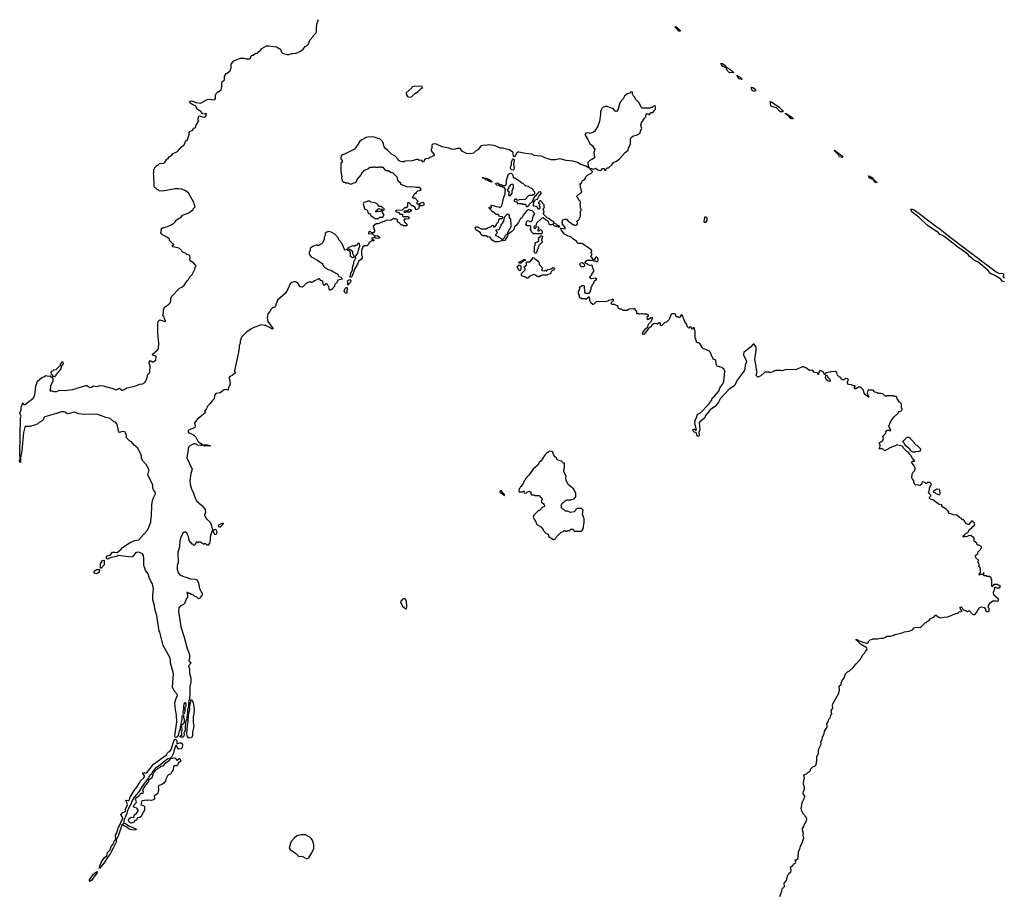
# Model space of a CAD drawing. Extents: x 2386897 to 2565480, y 579156 to 761880.
# Tile 26 of 191: x 2466734 to 2482541, y 608715 to 622790. Entities that reach past the tile are written whole.
import ezdxf

# ---------------------------------------------------------------- set-up
doc = ezdxf.new("R2010")
doc.units = 0

msp = doc.modelspace()

# ---------------------------------------------------------------- linework, layer by layer
at = {"layer": '0CON10XD'}
for points in [[(2469405, 619674), (2469440, 619685), (2469486, 619714), (2469520, 619745), (2469520, 619755), (2469550, 619785), (2469533, 619833), (2469532, 619855), (2469445, 620008), (2469385, 620050), (2469335, 620067), (2469283, 620073), (2469225, 620073), (2469025, 620038), (2468973, 620043), (2468955, 620060), (2468945, 620060), (2468915, 620090), (2468900, 620095), (2468892, 620125), (2468888, 620295), (2468880, 620315), (2468890, 620335), (2468890, 620385), (2468900, 620395), (2468903, 620417), (2468935, 620450), (2468945, 620450), (2468978, 620482), (2469043, 620487), (2469064, 620496), (2469095, 620553), (2469116, 620564), (2469135, 620588), (2469165, 620606), (2469198, 620642), (2469266, 620674), (2469337, 620753), (2469372, 620775), (2469392, 620815), (2469395, 620840), (2469428, 620865), (2469453, 620945), (2469455, 620978), (2469466, 620994), (2469513, 621017), (2469525, 621050), (2469547, 621053), (2469555, 621060), (2469568, 621095), (2469602, 621148), (2469610, 621165), (2469600, 621175), (2469600, 621205), (2469611, 621239), (2469625, 621248), (2469665, 621230), (2469695, 621227), (2469725, 621242), (2469732, 621275), (2469725, 621282), (2469704, 621276), (2469675, 621280), (2469645, 621317), (2469591, 621351), (2469555, 621407), (2469512, 621422), (2469465, 621458), (2469459, 621465), (2469465, 621484), (2469495, 621489), (2469565, 621462), (2469635, 621452), (2469678, 621472), (2469685, 621480), (2469698, 621482), (2469705, 621490), (2469718, 621492), (2469725, 621500), (2469738, 621502), (2469745, 621510), (2469795, 621512), (2469835, 621503), (2469865, 621510), (2469880, 621525), (2469880, 621585), (2469890, 621595), (2469890, 621605), (2469915, 621630), (2469925, 621630), (2469967, 621663), (2469978, 621715), (2469978, 621772), (2469985, 621790), (2470020, 621825), (2470020, 621885), (2470050, 621925), (2470065, 621930), (2470095, 621960), (2470105, 621960), (2470117, 621973), (2470120, 621995), (2470128, 622005), (2470130, 622075), (2470171, 622129), (2470275, 622172), (2470335, 622174), (2470365, 622162), (2470427, 622163), (2470440, 622175), (2470452, 622208), (2470465, 622220), (2470485, 622220), (2470513, 622247), (2470550, 622255), (2470571, 622279), (2470608, 622305), (2470622, 622328), (2470695, 622372), (2470729, 622369), (2470855, 622356), (2470923, 622315), (2470939, 622269), (2470952, 622255), (2471025, 622231), (2471055, 622231), (2471115, 622249), (2471175, 622254), (2471245, 622283), (2471285, 622318), (2471315, 622360), (2471348, 622375), (2471368, 622392), (2471398, 622465), (2471445, 622520), (2471450, 622535), (2471492, 622578), (2471502, 622605), (2471500, 622665), (2471511, 622739), (2471530, 622795)], [(2477335, 622604), (2477315, 622606), (2477299, 622629), (2477268, 622655), (2477255, 622678), (2477265, 622679), (2477291, 622665), (2477335, 622618), (2477335, 622604)], [(2478135, 621937), (2478125, 621941), (2478094, 621975), (2478078, 622018), (2478025, 622041), (2478003, 622065), (2477992, 622088), (2478015, 622085), (2478045, 622066), (2478078, 622028), (2478135, 621996), (2478175, 621965), (2478198, 621945), (2478195, 621938), (2478175, 621942), (2478135, 621937)], [(2478325, 621832), (2478305, 621833), (2478285, 621843), (2478245, 621898), (2478255, 621897), (2478299, 621865), (2478321, 621845), (2478325, 621832)], [(2472985, 621548), (2473025, 621553), (2473080, 621605), (2473130, 621635), (2473185, 621690), (2473195, 621690), (2473200, 621695), (2473198, 621718), (2473085, 621722), (2473035, 621710), (2473030, 621695), (2472940, 621615), (2472943, 621583), (2472960, 621555), (2472985, 621548)], [(2478513, 621643), (2478495, 621656), (2478483, 621685), (2478484, 621706), (2478505, 621703), (2478540, 621675), (2478552, 621655), (2478535, 621643), (2478513, 621643)], [(2476503, 620697), (2476508, 620735), (2476539, 620791), (2476542, 620875), (2476552, 620898), (2476575, 620920), (2476647, 620943), (2476695, 620970), (2476703, 621007), (2476720, 621045), (2476708, 621095), (2476718, 621135), (2476765, 621210), (2476787, 621233), (2476792, 621278), (2476825, 621280), (2476835, 621270), (2476845, 621270), (2476872, 621298), (2476898, 621302), (2476928, 621332), (2476930, 621345), (2476940, 621355), (2476940, 621395), (2476928, 621408), (2476902, 621398), (2476888, 621382), (2476865, 621380), (2476855, 621370), (2476745, 621368), (2476725, 621372), (2476712, 621385), (2476680, 621455), (2476622, 621515), (2476605, 621550), (2476582, 621575), (2476573, 621593), (2476570, 621625), (2476545, 621630), (2476527, 621613), (2476485, 621598), (2476445, 621562), (2476425, 621520), (2476390, 621485), (2476387, 621473), (2476370, 621455), (2476343, 621355), (2476321, 621319), (2476305, 621318), (2476290, 621325), (2476262, 621362), (2476244, 621364), (2476165, 621397), (2476134, 621396), (2476095, 621378), (2476082, 621365), (2476061, 621319), (2476060, 621275), (2476042, 621155), (2476015, 621080), (2475965, 620998), (2475945, 620983), (2475895, 620962), (2475865, 620972), (2475825, 620970), (2475810, 620955), (2475810, 620935), (2475856, 620866), (2475874, 620824), (2475890, 620800), (2475931, 620765), (2475967, 620705), (2475950, 620665), (2475960, 620575), (2475917, 620543), (2475885, 620528), (2475853, 620497), (2475858, 620438), (2475880, 620415), (2475875, 620410), (2475865, 620410), (2475825, 620437), (2475745, 620464), (2475690, 620495), (2475615, 620520), (2475505, 620528), (2475405, 620556), (2475335, 620541), (2475265, 620541), (2475205, 620564), (2475165, 620570), (2475125, 620594), (2475105, 620599), (2474995, 620610), (2474955, 620629), (2474855, 620641), (2474746, 620664), (2474725, 620662), (2474715, 620655), (2474685, 620594), (2474675, 620591), (2474660, 620605), (2474658, 620645), (2474648, 620668), (2474590, 620700), (2474486, 620726), (2474455, 620727), (2474349, 620769), (2474255, 620782), (2474219, 620771), (2474185, 620776), (2474148, 620765), (2474132, 620755), (2474089, 620701), (2474051, 620679), (2474020, 620645), (2473965, 620638), (2473905, 620640), (2473845, 620672), (2473805, 620722), (2473765, 620722), (2473703, 620707), (2473665, 620710), (2473625, 620727), (2473515, 620748), (2473425, 620792), (2473395, 620798), (2473365, 620790), (2473350, 620775), (2473352, 620728), (2473340, 620705), (2473342, 620685), (2473390, 620625), (2473388, 620612), (2473335, 620582), (2473313, 620577), (2473295, 620562), (2473253, 620557), (2473235, 620540), (2473218, 620502), (2473205, 620510), (2473187, 620537), (2473155, 620532), (2473125, 620547), (2473104, 620546), (2473035, 620522), (2472925, 620520), (2472905, 620510), (2472875, 620508), (2472838, 620518), (2472815, 620530), (2472810, 620545), (2472755, 620602), (2472705, 620632), (2472640, 620695), (2472605, 620720), (2472588, 620748), (2472565, 620830), (2472515, 620880), (2472485, 620882), (2472445, 620900), (2472395, 620908), (2472325, 620906), (2472295, 620899), (2472225, 620862), (2472190, 620830), (2472144, 620755), (2472107, 620713), (2471950, 620630), (2471915, 620620), (2471898, 620605), (2471890, 620575), (2471890, 620555), (2471910, 620525), (2471910, 620505), (2471890, 620485), (2471888, 620435), (2471890, 620355), (2471908, 620275), (2471900, 620235), (2471910, 620225), (2471910, 620205), (2471935, 620180), (2471955, 620180), (2471965, 620170), (2472005, 620170), (2472045, 620152), (2472120, 620175), (2472140, 620195), (2472150, 620225), (2472220, 620305), (2472220, 620315), (2472270, 620375), (2472338, 620402), (2472355, 620420), (2472405, 620420), (2472415, 620430), (2472435, 620430), (2472445, 620420), (2472495, 620420), (2472505, 620430), (2472535, 620430), (2472545, 620420), (2472565, 620420), (2472595, 620380), (2472605, 620380), (2472615, 620370), (2472655, 620370), (2472693, 620343), (2472725, 620330), (2472790, 620265), (2472800, 620215), (2472825, 620180), (2472835, 620180), (2472850, 620165), (2472850, 620155), (2472863, 620143), (2472958, 620108), (2473015, 620112), (2473075, 620108), (2473095, 620100), (2473145, 620100), (2473170, 620085), (2473170, 620065), (2473178, 620052), (2473165, 620050), (2473155, 620040), (2473122, 620038), (2473102, 620018), (2473098, 620002), (2473082, 619998), (2473062, 619978), (2473058, 619962), (2473040, 619945), (2473040, 619935), (2473045, 619930), (2473078, 619928), (2473128, 619878), (2473128, 619872), (2473110, 619855), (2473112, 619832), (2473135, 619830), (2473145, 619840), (2473165, 619840), (2473175, 619850), (2473205, 619858), (2473222, 619842), (2473220, 619815), (2473195, 619800), (2473175, 619800), (2473165, 619810), (2473155, 619810), (2473140, 619795), (2473140, 619765), (2473125, 619750), (2473095, 619740), (2473090, 619765), (2473079, 619779), (2473045, 619800), (2473032, 619802), (2472985, 619850), (2472965, 619850), (2472960, 619845), (2472960, 619795), (2472938, 619772), (2472912, 619768), (2472875, 619730), (2472785, 619728), (2472770, 619715), (2472783, 619703), (2472820, 619695), (2472835, 619670), (2472878, 619668), (2472878, 619645), (2472883, 619633), (2472895, 619628), (2472978, 619628), (2472980, 619615), (2472990, 619605), (2472978, 619592), (2472935, 619590), (2472925, 619600), (2472900, 619575), (2472910, 619545), (2472950, 619505), (2472948, 619482), (2472895, 619480), (2472885, 619490), (2472862, 619492), (2472818, 619538), (2472802, 619542), (2472798, 619578), (2472787, 619587), (2472755, 619590), (2472745, 619600), (2472732, 619598), (2472710, 619575), (2472692, 619568), (2472625, 619572), (2472585, 619550), (2472560, 619545), (2472487, 619513), (2472455, 619512), (2472410, 619475), (2472410, 619465), (2472420, 619455), (2472420, 619425), (2472430, 619415), (2472430, 619395), (2472415, 619370), (2472395, 619370), (2472355, 619392), (2472332, 619375), (2472335, 619351), (2472395, 619360), (2472432, 619322), (2472445, 619318), (2472475, 619324), (2472520, 619295), (2472507, 619283), (2472485, 619278), (2472445, 619280), (2472425, 619300), (2472415, 619290), (2472402, 619288), (2472390, 619275), (2472390, 619265), (2472418, 619258), (2472418, 619242), (2472382, 619238), (2472368, 619222), (2472355, 619220), (2472342, 619208), (2472338, 619192), (2472308, 619162), (2472265, 619157), (2472245, 619142), (2472224, 619084), (2472220, 619015), (2472230, 618995), (2472230, 618955), (2472174, 618906), (2472160, 618865), (2472108, 618785), (2472095, 618730), (2472060, 618655), (2472045, 618650), (2472038, 618665), (2472048, 618715), (2472077, 618773), (2472077, 618813), (2472097, 618875), (2472098, 618905), (2472133, 618965), (2472128, 618995), (2472158, 619032), (2472182, 619128), (2472197, 619155), (2472188, 619198), (2472165, 619200), (2472158, 619182), (2472145, 619170), (2472135, 619170), (2472117, 619153), (2472097, 619153), (2472085, 619157), (2472005, 619130), (2472000, 619110), (2471962, 619092), (2471942, 619112), (2471930, 619155), (2471905, 619200), (2471860, 619255), (2471850, 619285), (2471796, 619346), (2471735, 619380), (2471695, 619388), (2471665, 619380), (2471640, 619355), (2471637, 619323), (2471620, 619295), (2471620, 619255), (2471610, 619245), (2471600, 619215), (2471578, 619192), (2471562, 619188), (2471548, 619172), (2471535, 619170), (2471525, 619160), (2471515, 619170), (2471495, 619170), (2471435, 619150), (2471400, 619115), (2471397, 619083), (2471380, 619065), (2471380, 619025), (2471415, 618982), (2471515, 618928), (2471590, 618875), (2471602, 618862), (2471610, 618835), (2471640, 618805), (2471685, 618782), (2471737, 618767), (2471760, 618745), (2471829, 618709), (2471848, 618688), (2471857, 618667), (2471897, 618655), (2471910, 618625), (2471842, 618608), (2471830, 618575), (2471790, 618535), (2471790, 618505), (2471745, 618460), (2471735, 618460), (2471725, 618450), (2471715, 618450), (2471702, 618462), (2471700, 618505), (2471682, 618522), (2471678, 618538), (2471665, 618550), (2471645, 618550), (2471638, 618532), (2471622, 618522), (2471610, 618535), (2471600, 618585), (2471585, 618600), (2471575, 618600), (2471545, 618630), (2471525, 618630), (2471515, 618620), (2471465, 618600), (2471445, 618580), (2471427, 618573), (2471415, 618570), (2471395, 618580), (2471375, 618578), (2471336, 618554), (2471285, 618508), (2471265, 618498), (2471235, 618500), (2471199, 618559), (2471165, 618582), (2471145, 618582), (2471105, 618570), (2471078, 618552), (2471040, 618465), (2471001, 618399), (2470875, 618288), (2470842, 618195), (2470824, 618176), (2470789, 618161), (2470772, 618145), (2470752, 618105), (2470720, 618065), (2470709, 618005), (2470719, 617945), (2470802, 617825), (2470795, 617821), (2470675, 617888), (2470665, 617882), (2470615, 617890), (2470495, 617848), (2470446, 617824), (2470375, 617773), (2470296, 617694), (2470275, 617630), (2470274, 617595), (2470260, 617555), (2470256, 617516)], [(2478945, 621309), (2478886, 621376), (2478804, 621395), (2478795, 621408), (2478784, 621476), (2478805, 621469), (2478925, 621384), (2478982, 621335), (2478989, 621325), (2478985, 621313), (2478945, 621309)], [(2479145, 621195), (2479114, 621204), (2479079, 621249), (2479035, 621275), (2479031, 621289), (2479130, 621225), (2479149, 621205), (2479145, 621195)], [(2481092, 615625), (2481052, 615685), (2481065, 615700), (2481098, 615702), (2481100, 615715), (2481063, 615753), (2481042, 615795), (2481025, 615808), (2481006, 615836), (2480978, 615855), (2480922, 615912), (2480920, 615925), (2480902, 615942), (2480808, 615962), (2480792, 615948), (2480735, 615930), (2480725, 615920), (2480695, 615910), (2480677, 615893), (2480658, 615892), (2480625, 615870), (2480615, 615880), (2480602, 615882), (2480575, 615910), (2480565, 615900), (2480535, 615900), (2480530, 615905), (2480548, 615935), (2480548, 615965), (2480532, 615985), (2480545, 616003), (2480591, 616035), (2480602, 616065), (2480590, 616105), (2480638, 616152), (2480640, 616185), (2480665, 616200), (2480695, 616200), (2480705, 616190), (2480718, 616192), (2480688, 616265), (2480722, 616345), (2480772, 616415), (2480838, 616472), (2480840, 616485), (2480855, 616500), (2480888, 616512), (2480900, 616525), (2480900, 616545), (2480890, 616555), (2480892, 616605), (2480887, 616627), (2480865, 616650), (2480855, 616650), (2480840, 616665), (2480840, 616675), (2480820, 616705), (2480818, 616728), (2480805, 616740), (2480775, 616740), (2480765, 616750), (2480655, 616750), (2480645, 616740), (2480635, 616750), (2480625, 616750), (2480592, 616782), (2480555, 616790), (2480545, 616800), (2480535, 616790), (2480515, 616790), (2480505, 616800), (2480465, 616810), (2480440, 616835), (2480425, 616840), (2480355, 616840), (2480350, 616835), (2480342, 616795), (2480365, 616730), (2480345, 616738), (2480309, 616775), (2480294, 616795), (2480281, 616841), (2480245, 616882), (2480229, 616889), (2480202, 616888), (2480155, 616861), (2480135, 616864), (2480134, 616885), (2480145, 616900), (2480145, 616910), (2480125, 616912), (2480089, 616929), (2480040, 616935), (2480022, 616952), (2480024, 616976), (2480042, 617005), (2480028, 617025), (2479995, 617030), (2479965, 617010), (2479945, 617010), (2479905, 617050), (2479890, 617055), (2479862, 617082), (2479850, 617125), (2479832, 617142), (2479755, 617138), (2479745, 617130), (2479675, 617120), (2479665, 617090), (2479652, 617095), (2479639, 617129), (2479600, 617150), (2479578, 617152), (2479568, 617142), (2479555, 617090), (2479548, 617108), (2479535, 617120), (2479495, 617128), (2479462, 617162), (2479415, 617160), (2479355, 617202), (2479315, 617218), (2479295, 617218), (2479205, 617172), (2479025, 617168), (2478975, 617152), (2478955, 617160), (2478875, 617160), (2478865, 617150), (2478845, 617150), (2478835, 617140), (2478785, 617120), (2478765, 617130), (2478705, 617130), (2478690, 617125), (2478635, 617070), (2478585, 617050), (2478560, 617075), (2478572, 617135), (2478561, 617171), (2478560, 617225), (2478537, 617335), (2478560, 617485), (2478558, 617535), (2478528, 617578), (2478512, 617578), (2478473, 617537), (2478362, 617445), (2478352, 617425), (2478353, 617405), (2478402, 617315), (2478403, 617295), (2478383, 617245), (2478376, 617185), (2478366, 617155), (2478251, 617005), (2478215, 616922), (2478198, 616905), (2478123, 616857), (2478043, 616775), (2477981, 616705), (2477955, 616648), (2477906, 616584), (2477818, 616525), (2477784, 616476), (2477745, 616437), (2477726, 616394), (2477652, 616335), (2477644, 616315), (2477652, 616212), (2477636, 616164), (2477641, 616115), (2477625, 616098), (2477608, 616108), (2477595, 616160), (2477555, 616168), (2477543, 616205), (2477545, 616218), (2477567, 616217), (2477595, 616200), (2477600, 616205), (2477578, 616285), (2477572, 616335), (2477590, 616385), (2477600, 616395), (2477608, 616442), (2477620, 616455), (2477665, 616478), (2477795, 616611), (2477838, 616675), (2477853, 616715), (2477891, 616745), (2477956, 616825), (2477979, 616891), (2478016, 616934), (2478037, 616983), (2478056, 617145), (2478043, 617175), (2478006, 617206), (2477930, 617225), (2477918, 617258), (2477910, 617325), (2477875, 617340), (2477860, 617355), (2477850, 617385), (2477840, 617395), (2477840, 617415), (2477830, 617425), (2477828, 617438), (2477812, 617452), (2477808, 617468), (2477705, 617510), (2477690, 617525), (2477690, 617535), (2477655, 617590), (2477645, 617590), (2477635, 617600), (2477615, 617600), (2477602, 617612), (2477600, 617635), (2477590, 617645), (2477590, 617665), (2477580, 617675), (2477580, 617795), (2477570, 617805), (2477570, 617835), (2477555, 617850), (2477542, 617838), (2477538, 617822), (2477525, 617820), (2477520, 617845), (2477505, 617860), (2477492, 617858), (2477475, 617840), (2477462, 617852), (2477450, 617865), (2477450, 617885), (2477440, 617895), (2477440, 617905), (2477420, 617925), (2477420, 617945), (2477400, 617965), (2477400, 617975), (2477390, 617985), (2477387, 618017), (2477365, 618050), (2477350, 618045), (2477335, 618010), (2477315, 618010), (2477305, 618020), (2477272, 618022), (2477260, 618055), (2477248, 618068), (2477205, 618070), (2477180, 618045), (2477180, 618025), (2477170, 618015), (2477160, 617975), (2477118, 617932), (2477092, 617928), (2477045, 617880), (2477022, 617882), (2477020, 617915), (2477005, 617930), (2476975, 617900), (2476965, 617900), (2476955, 617910), (2476913, 617907), (2476885, 617888), (2476865, 617857), (2476834, 617836), (2476758, 617742), (2476745, 617734), (2476736, 617736), (2476733, 617755), (2476747, 617785), (2476781, 617829), (2476819, 617861), (2476828, 617902), (2476879, 617955), (2476898, 618008), (2476868, 618002), (2476830, 617975), (2476812, 617972), (2476810, 618025), (2476828, 618032), (2476830, 618045), (2476825, 618050), (2476815, 618050), (2476805, 618060), (2476755, 618060), (2476735, 618070), (2476715, 618070), (2476695, 618060), (2476685, 618060), (2476675, 618070), (2476655, 618070), (2476640, 618085), (2476640, 618105), (2476622, 618122), (2476615, 618150), (2476595, 618150), (2476585, 618140), (2476545, 618150), (2476518, 618142), (2476485, 618120), (2476425, 618120), (2476392, 618142), (2476365, 618140), (2476340, 618165), (2476340, 618185), (2476328, 618198), (2476295, 618210), (2476285, 618220), (2476245, 618220), (2476232, 618232), (2476230, 618245), (2476268, 618282), (2476268, 618298), (2476245, 618300), (2476235, 618290), (2476210, 618285), (2476185, 618280), (2476175, 618270), (2476135, 618262), (2475995, 618268), (2475945, 618220), (2475935, 618220), (2475902, 618245), (2475890, 618275), (2475890, 618315), (2475880, 618325), (2475878, 618338), (2475825, 618300), (2475805, 618310), (2475755, 618310), (2475723, 618333), (2475720, 618365), (2475708, 618395), (2475708, 618422), (2475728, 618475), (2475722, 618498), (2475773, 618527), (2475798, 618518), (2475802, 618412), (2475815, 618400), (2475875, 618400), (2475900, 618425), (2475900, 618445), (2475910, 618455), (2475910, 618495), (2475920, 618505), (2475932, 618538), (2475947, 618553), (2475960, 618595), (2476000, 618625), (2475975, 618640), (2475915, 618632), (2475890, 618645), (2475888, 618662), (2475920, 618695), (2475920, 618705), (2475950, 618755), (2475950, 618775), (2475943, 618783), (2475930, 618835), (2475918, 618848), (2475885, 618842), (2475860, 618855), (2475845, 618870), (2475832, 618872), (2475812, 618892), (2475810, 618905), (2475843, 618927), (2475865, 618932), (2475935, 618930), (2475945, 618920), (2475975, 618920), (2475985, 618910), (2476015, 618910), (2476020, 618935), (2476010, 618965), (2475995, 618980), (2475985, 618980), (2475972, 618968), (2475968, 618942), (2475945, 618940), (2475932, 618952), (2475925, 618970), (2475915, 618970), (2475902, 618982), (2475922, 619018), (2475922, 619035), (2475908, 619055), (2475908, 619065), (2475920, 619075), (2475922, 619085), (2475846, 619146), (2475805, 619165), (2475766, 619196), (2475696, 619196), (2475674, 619234), (2475612, 619272), (2475585, 619302), (2475537, 619317), (2475478, 619348), (2475426, 619415), (2475423, 619437), (2475428, 619442), (2475490, 619435), (2475490, 619455), (2475450, 619505), (2475450, 619525), (2475440, 619535), (2475450, 619545), (2475450, 619575), (2475475, 619580), (2475485, 619590), (2475515, 619590), (2475550, 619545), (2475585, 619530), (2475615, 619500), (2475625, 619500), (2475635, 619490), (2475665, 619490), (2475690, 619505), (2475690, 619535), (2475680, 619545), (2475680, 619555), (2475692, 619568), (2475705, 619570), (2475718, 619582), (2475720, 619605), (2475740, 619635), (2475740, 619715), (2475750, 619725), (2475750, 619755), (2475740, 619765), (2475740, 619805), (2475730, 619815), (2475730, 619835), (2475740, 619845), (2475740, 619855), (2475730, 619865), (2475730, 619875), (2475712, 619892), (2475700, 619925), (2475680, 619945), (2475680, 619955), (2475712, 619988), (2475728, 619992), (2475760, 620025), (2475760, 620035), (2475750, 620045), (2475750, 620075), (2475740, 620085), (2475740, 620125), (2475730, 620135), (2475732, 620158), (2475748, 620162), (2475762, 620198), (2475775, 620210), (2475788, 620212), (2475808, 620232), (2475822, 620268), (2475842, 620288), (2475855, 620300), (2475905, 620320), (2475930, 620345), (2475930, 620355), (2475895, 620390), (2475890, 620405), (2475945, 620392), (2475976, 620406), (2476018, 620378), (2476055, 620370), (2476072, 620378), (2476085, 620398), (2476095, 620402), (2476115, 620400), (2476122, 620382), (2476135, 620370), (2476148, 620382), (2476152, 620398), (2476165, 620410), (2476185, 620410), (2476238, 620462), (2476265, 620500), (2476315, 620518), (2476366, 620554), (2476455, 620658), (2476503, 620697)], [(2479945, 620576), (2479895, 620588), (2479880, 620620), (2479810, 620690), (2479815, 620693), (2479859, 620665), (2479925, 620611), (2479950, 620585), (2479945, 620576)], [(2474655, 620374), (2474625, 620380), (2474613, 620405), (2474615, 620425), (2474631, 620465), (2474630, 620505), (2474645, 620545), (2474655, 620554), (2474665, 620551), (2474670, 620535), (2474661, 620465), (2474671, 620409), (2474667, 620385), (2474655, 620374)], [(2474415, 619224), (2474365, 619226), (2474345, 619234), (2474322, 619252), (2474282, 619302), (2474248, 619298), (2474225, 619318), (2474175, 619320), (2474155, 619330), (2474125, 619372), (2474057, 619417), (2474046, 619454), (2474065, 619466), (2474085, 619462), (2474142, 619432), (2474225, 619430), (2474242, 619448), (2474305, 619470), (2474325, 619490), (2474338, 619488), (2474342, 619462), (2474355, 619460), (2474390, 619495), (2474390, 619515), (2474420, 619545), (2474428, 619575), (2474442, 619598), (2474475, 619598), (2474490, 619615), (2474486, 619626), (2474442, 619632), (2474415, 619660), (2474382, 619662), (2474348, 619698), (2474332, 619702), (2474272, 619762), (2474270, 619775), (2474285, 619780), (2474295, 619770), (2474308, 619772), (2474310, 619785), (2474300, 619795), (2474305, 619810), (2474337, 619807), (2474385, 619790), (2474427, 619787), (2474445, 619770), (2474475, 619802), (2474509, 619941), (2474530, 619995), (2474526, 620035), (2474533, 620065), (2474510, 620095), (2474455, 620110), (2474425, 620130), (2474395, 620136), (2474383, 620145), (2474378, 620165), (2474405, 620170), (2474435, 620152), (2474466, 620146), (2474488, 620128), (2474525, 620128), (2474540, 620135), (2474548, 620168), (2474551, 620215), (2474581, 620309), (2474597, 620323), (2474624, 620324), (2474646, 620306), (2474662, 620252), (2474685, 620250), (2474740, 620215), (2474795, 620170), (2474810, 620165), (2474853, 620123), (2474897, 620117), (2474915, 620100), (2474950, 620085), (2474970, 620065), (2474975, 620050), (2475000, 620025), (2474998, 619992), (2474985, 619980), (2474965, 619980), (2474955, 619970), (2474915, 619970), (2474905, 619960), (2474895, 619960), (2474880, 619945), (2474878, 619932), (2474848, 619902), (2474755, 619900), (2474725, 619890), (2474708, 619908), (2474695, 619910), (2474670, 619895), (2474672, 619882), (2474685, 619870), (2474708, 619868), (2474725, 619840), (2474795, 619840), (2474805, 619830), (2474848, 619828), (2474860, 619815), (2474865, 619790), (2474885, 619790), (2474895, 619800), (2474908, 619802), (2474921, 619829), (2474967, 619873), (2474978, 619905), (2475010, 619955), (2475012, 619968), (2475025, 619970), (2475074, 620026), (2475085, 620031), (2475098, 620028), (2475106, 620004), (2475075, 619970), (2475044, 619906), (2475005, 619892), (2474983, 619867), (2474980, 619805), (2474985, 619800), (2475028, 619798), (2475040, 619785), (2475052, 619752), (2475078, 619752), (2475090, 619765), (2475090, 619785), (2475080, 619795), (2475080, 619815), (2475090, 619825), (2475072, 619832), (2475060, 619845), (2475070, 619855), (2475082, 619888), (2475098, 619888), (2475118, 619868), (2475122, 619852), (2475150, 619825), (2475150, 619785), (2475160, 619775), (2475140, 619755), (2475140, 619725), (2475150, 619715), (2475150, 619695), (2475140, 619685), (2475140, 619675), (2475205, 619610), (2475235, 619600), (2475270, 619565), (2475293, 619553), (2475308, 619532), (2475312, 619522), (2475351, 619511), (2475363, 619493), (2475393, 619483), (2475400, 619460), (2475385, 619457), (2475346, 619476), (2475317, 619477), (2475298, 619508), (2475265, 619496), (2475245, 619499), (2475235, 619508), (2475227, 619537), (2475209, 619559), (2475173, 619575), (2475138, 619608), (2475115, 619606), (2475033, 619525), (2475018, 619482), (2475000, 619475), (2474990, 619465), (2474990, 619455), (2475002, 619442), (2475015, 619440), (2475032, 619468), (2475050, 619465), (2475070, 619445), (2475068, 619432), (2475050, 619415), (2475052, 619402), (2475075, 619400), (2475092, 619418), (2475105, 619420), (2475122, 619392), (2475118, 619352), (2475025, 619350), (2475015, 619360), (2475005, 619350), (2474985, 619350), (2474952, 619382), (2474940, 619415), (2474930, 619425), (2474930, 619435), (2474940, 619445), (2474938, 619468), (2474925, 619480), (2474883, 619483), (2474860, 619505), (2474872, 619528), (2474873, 619547), (2474892, 619568), (2474918, 619558), (2474925, 619550), (2474945, 619550), (2474965, 619570), (2474978, 619635), (2475007, 619675), (2474964, 619724), (2474905, 619736), (2474872, 619718), (2474819, 619651), (2474800, 619615), (2474770, 619590), (2474742, 619535), (2474705, 619488), (2474676, 619465), (2474671, 619439), (2474662, 619418), (2474635, 619389), (2474595, 619358), (2474570, 619350), (2474573, 619375), (2474625, 619470), (2474628, 619485), (2474622, 619495), (2474620, 619585), (2474600, 619605), (2474600, 619645), (2474585, 619660), (2474555, 619660), (2474510, 619615), (2474502, 619558), (2474477, 619513), (2474460, 619495), (2474458, 619475), (2474443, 619457), (2474438, 619435), (2474422, 619418), (2474378, 619412), (2474377, 619405), (2474396, 619386), (2474400, 619375), (2474393, 619355), (2474371, 619335), (2474372, 619325), (2474412, 619312), (2474435, 619291), (2474472, 619272), (2474480, 619255), (2474458, 619235), (2474415, 619224)], [(2474305, 620183), (2474265, 620196), (2474245, 620212), (2474219, 620219), (2474198, 620238), (2474170, 620245), (2474160, 620255), (2474175, 620257), (2474195, 620248), (2474215, 620250), (2474255, 620228), (2474275, 620227), (2474318, 620195), (2474305, 620183)], [(2480495, 620171), (2480475, 620176), (2480439, 620219), (2480381, 620245), (2480366, 620265), (2480363, 620285), (2480385, 620278), (2480415, 620255), (2480448, 620218), (2480481, 620195), (2480499, 620175), (2480495, 620171)], [(2474615, 619970), (2474640, 620005), (2474640, 620045), (2474660, 620095), (2474660, 620135), (2474645, 620150), (2474615, 620140), (2474606, 620124), (2474589, 620111), (2474584, 620085), (2474563, 620065), (2474562, 620055), (2474590, 620025), (2474580, 619975), (2474585, 619970), (2474615, 619970)], [(2472495, 619600), (2472515, 619620), (2472565, 619620), (2472570, 619625), (2472570, 619635), (2472580, 619645), (2472580, 619665), (2472560, 619695), (2472560, 619720), (2472588, 619742), (2472590, 619755), (2472572, 619762), (2472542, 619792), (2472502, 619792), (2472479, 619829), (2472442, 619852), (2472373, 619863), (2472355, 619878), (2472325, 619878), (2472285, 619858), (2472260, 619855), (2472248, 619835), (2472263, 619773), (2472275, 619750), (2472305, 619740), (2472318, 619728), (2472322, 619692), (2472335, 619680), (2472348, 619678), (2472368, 619658), (2472372, 619642), (2472388, 619638), (2472412, 619612), (2472425, 619610), (2472435, 619600), (2472495, 619600)], [(2470256, 617516), (2470244, 617425), (2470184, 617155), (2470186, 617136), (2470197, 617123), (2470145, 617078), (2470107, 617063), (2470097, 617045), (2470112, 616945), (2470102, 616908), (2470088, 616892), (2470082, 616848), (2470075, 616842), (2470045, 616851), (2470015, 616848), (2469952, 616798), (2469885, 616790), (2469870, 616775), (2469870, 616765), (2469860, 616755), (2469857, 616703), (2469827, 616673), (2469789, 616621), (2469757, 616593), (2469730, 616535), (2469703, 616507), (2469718, 616482), (2469585, 616372), (2469552, 616335), (2469542, 616315), (2469552, 616265), (2469548, 616245), (2469515, 616228), (2469475, 616218), (2469440, 616195), (2469439, 616175), (2469452, 616155), (2469495, 616143), (2469532, 616122), (2469555, 616098), (2469592, 616025), (2469610, 616005), (2469664, 615975), (2469668, 615965), (2469654, 615956), (2469637, 615953), (2469595, 615959), (2469555, 615980), (2469528, 615982), (2469465, 615947), (2469450, 615930), (2469439, 615905), (2469436, 615845), (2469421, 615795), (2469420, 615755), (2469504, 615574), (2469484, 615505), (2469466, 615385), (2469470, 615335), (2469491, 615255), (2469519, 615205), (2469544, 615124), (2469573, 615065), (2469660, 614990), (2469712, 614925), (2469718, 614872), (2469700, 614845), (2469700, 614835), (2469708, 614828), (2469710, 614815), (2469734, 614774), (2469790, 614725), (2469816, 614666), (2469828, 614592), (2469798, 614512), (2469790, 614475), (2469792, 614445), (2469779, 614385), (2469755, 614350), (2469742, 614352), (2469720, 614375), (2469705, 614380), (2469695, 614370), (2469685, 614370), (2469635, 614400), (2469605, 614400), (2469595, 614390), (2469585, 614400), (2469565, 614400), (2469548, 614352), (2469525, 614350), (2469518, 614368), (2469505, 614370), (2469455, 614430), (2469442, 614495), (2469416, 614546), (2469395, 614562), (2469375, 614560), (2469354, 614546), (2469320, 614475), (2469306, 614425), (2469301, 614325), (2469271, 614235), (2469276, 614075), (2469262, 614025), (2469262, 613995), (2469264, 613964), (2469277, 613915), (2469305, 613877), (2469365, 613848), (2469405, 613842), (2469474, 613814), (2469555, 613808), (2469580, 613795), (2469607, 613747), (2469622, 613655), (2469640, 613615), (2469665, 613580), (2469666, 613555), (2469655, 613530), (2469645, 613530), (2469632, 613518), (2469628, 613495), (2469605, 613491), (2469573, 613523), (2469545, 613531), (2469525, 613551), (2469491, 613561), (2469468, 613578), (2469445, 613580), (2469425, 613593), (2469418, 613592), (2469430, 613545), (2469428, 613515), (2469413, 613497), (2469378, 613415), (2469365, 613402), (2469315, 613377), (2469289, 613345), (2469284, 613295), (2469322, 613042), (2469376, 612876), (2469419, 612715), (2469462, 612595), (2469462, 612535), (2469448, 612495), (2469487, 612465), (2469443, 612415), (2469460, 612365), (2469463, 612295), (2469482, 612225), (2469484, 612156), (2469468, 612082), (2469467, 611973), (2469458, 611882), (2469447, 611845), (2469452, 611825), (2469443, 611795), (2469443, 611757), (2469429, 611715), (2469429, 611655), (2469419, 611605), (2469418, 611562), (2469398, 611512), (2469389, 611415), (2469392, 611385), (2469372, 611335), (2469374, 611315), (2469372, 611285), (2469355, 611268), (2469325, 611269), (2469313, 611275), (2469310, 611285), (2469342, 611315), (2469330, 611335), (2469343, 611375), (2469338, 611455), (2469330, 611475), (2469366, 611484), (2469380, 611505), (2469382, 611525), (2469380, 611555), (2469368, 611585), (2469370, 611625), (2469363, 611627), (2469355, 611620), (2469345, 611628), (2469337, 611595), (2469338, 611555), (2469312, 611435), (2469311, 611395), (2469295, 611367), (2469279, 611295), (2469264, 611276), (2469245, 611266), (2469231, 611271), (2469224, 611294), (2469257, 611515), (2469252, 611625), (2469237, 611715), (2469227, 611823), (2469248, 611895), (2469270, 611935), (2469265, 611960), (2469212, 612015), (2469190, 612075), (2469203, 612285), (2469156, 612465), (2469153, 612505), (2469150, 612535), (2469135, 612570), (2469038, 612745), (2468984, 612954), (2468971, 612975), (2468934, 613225), (2468904, 613325), (2468901, 613385), (2468874, 613475), (2468871, 613555), (2468882, 613645), (2468879, 613685), (2468864, 613734), (2468844, 613765), (2468814, 613834), (2468796, 613895), (2468754, 613945), (2468746, 613986), (2468730, 614025), (2468730, 614145), (2468722, 614185), (2468705, 614212), (2468660, 614235), (2468625, 614242), (2468592, 614228), (2468545, 614167), (2468525, 614161), (2468486, 614164), (2468315, 614188), (2468295, 614174), (2468203, 614157), (2468145, 614129), (2468128, 614138), (2468126, 614165), (2468140, 614180), (2468185, 614193), (2468225, 614240), (2468265, 614242), (2468297, 614233), (2468360, 614285), (2468384, 614316), (2468506, 614394), (2468585, 614429), (2468645, 614440), (2468730, 614530), (2468784, 614596), (2468808, 614642), (2468840, 614725), (2468840, 614755), (2468853, 614815), (2468856, 615005), (2468864, 615065), (2468876, 615104), (2468913, 615175), (2468910, 615205), (2468882, 615242), (2468870, 615275), (2468872, 615315), (2468863, 615345), (2468814, 615434), (2468794, 615485), (2468806, 615545), (2468806, 615576), (2468766, 615646), (2468708, 615715), (2468690, 615755), (2468690, 615785), (2468675, 615830), (2468626, 615916), (2468571, 615961), (2468525, 616020), (2468505, 616022), (2468450, 616075), (2468442, 616095), (2468448, 616105), (2468442, 616135), (2468420, 616175), (2468385, 616180), (2468335, 616162), (2468325, 616170), (2468305, 616268), (2468293, 616303), (2468275, 616328), (2468245, 616333), (2468185, 616387), (2468115, 616404), (2468005, 616448), (2467965, 616456), (2467755, 616452), (2467685, 616463), (2467615, 616488), (2467585, 616484), (2467535, 616466), (2467495, 616464), (2467465, 616489), (2467445, 616496), (2467405, 616492), (2467325, 616468), (2467140, 616415), (2467123, 616397), (2467115, 616370), (2467095, 616348), (2467045, 616322), (2467026, 616304), (2466990, 616285), (2466905, 616260), (2466825, 616257), (2466815, 616247), (2466795, 616165), (2466767, 615875), (2466748, 615755), (2466746, 615685), (2466735, 615682), (2466734, 615716), (2466740, 615725), (2466735, 615825), (2466748, 616392), (2466760, 616425), (2466741, 616455), (2466738, 616475), (2466760, 616525), (2466756, 616575), (2466780, 616615), (2466780, 616635), (2466785, 616640), (2466792, 616622), (2466803, 616613), (2466825, 616610), (2466884, 616666), (2466920, 616685), (2466952, 616715), (2466975, 616760), (2466994, 616905), (2467022, 616985), (2467088, 617045), (2467135, 617062), (2467155, 617078), (2467195, 617068), (2467225, 617070), (2467266, 617036), (2467266, 616985), (2467229, 616905), (2467231, 616875), (2467220, 616835), (2467225, 616830), (2467252, 616832), (2467285, 616818), (2467325, 616820), (2467377, 616843), (2467455, 616838), (2467585, 616854), (2467795, 616916), (2467810, 616915), (2467865, 616887), (2467885, 616888), (2467918, 616912), (2467965, 616903), (2468024, 616916), (2468075, 616914), (2468215, 616876), (2468285, 616850), (2468335, 616876), (2468374, 616844), (2468385, 616842), (2468403, 616847), (2468455, 616881), (2468585, 616904), (2468665, 616936), (2468705, 616944), (2468744, 616966), (2468777, 617025), (2468794, 617095), (2468818, 617122), (2468822, 617135), (2468828, 617225), (2468813, 617275), (2468815, 617290), (2468833, 617317), (2468859, 617299), (2468875, 617297), (2468922, 617325), (2468923, 617375), (2468903, 617393), (2468870, 617405), (2468868, 617422), (2468935, 617480), (2468946, 617484), (2468963, 617507), (2468970, 617595), (2468950, 617765), (2468950, 617925), (2468960, 617945), (2468985, 617970), (2469037, 617957), (2469065, 617942), (2469076, 617944), (2469077, 617955), (2469062, 617975), (2469054, 618004), (2469047, 618027), (2469030, 618045), (2469030, 618055), (2469043, 618077), (2469044, 618126), (2469060, 618175), (2469122, 618215), (2469155, 618250), (2469162, 618275), (2469162, 618315), (2469177, 618353), (2469301, 618479), (2469335, 618498), (2469382, 618535), (2469425, 618600), (2469445, 618620), (2469465, 618660), (2469505, 618700), (2469550, 618795), (2469550, 618815), (2469562, 618828), (2469562, 618845), (2469526, 618886), (2469471, 618921), (2469467, 618935), (2469471, 618975), (2469465, 619000), (2469455, 619010), (2469418, 619018), (2469395, 619040), (2469360, 619055), (2469300, 619115), (2469275, 619127), (2469192, 619145), (2469182, 619155), (2469191, 619169), (2469208, 619175), (2469208, 619185), (2469195, 619190), (2469140, 619245), (2469140, 619265), (2469110, 619295), (2469010, 619345), (2469010, 619355), (2469000, 619365), (2469010, 619415), (2469000, 619425), (2469025, 619448), (2469105, 619470), (2469175, 619502), (2469210, 619525), (2469240, 619555), (2469240, 619565), (2469250, 619575), (2469330, 619625), (2469347, 619653), (2469405, 619674)], [(2472455, 619700), (2472450, 619705), (2472452, 619718), (2472485, 619750), (2472505, 619760), (2472513, 619753), (2472545, 619750), (2472560, 619735), (2472560, 619720), (2472545, 619720), (2472535, 619710), (2472465, 619710), (2472455, 619700)], [(2472910, 619690), (2472908, 619712), (2472918, 619722), (2472965, 619720), (2472972, 619738), (2472985, 619750), (2473020, 619735), (2473018, 619722), (2472995, 619700), (2472971, 619701), (2472955, 619710), (2472935, 619692), (2472910, 619690)], [(2482545, 618579), (2482505, 618592), (2482484, 618624), (2482400, 618680), (2482319, 618715), (2482277, 618767), (2482119, 618899), (2482045, 618934), (2482021, 618961), (2481975, 618992), (2481959, 619019), (2481932, 619042), (2481795, 619138), (2481591, 619301), (2481548, 619328), (2481505, 619344), (2481485, 619368), (2481305, 619493), (2481170, 619620), (2481055, 619705), (2481040, 619745), (2481045, 619752), (2481095, 619735), (2481198, 619665), (2481443, 619473), (2481490, 619445), (2481691, 619281), (2481915, 619115), (2482411, 618741), (2482465, 618713), (2482495, 618723), (2482522, 618715), (2482528, 618705), (2482523, 618665), (2482541, 618641)], [(2477755, 619540), (2477770, 619565), (2477770, 619605), (2477755, 619620), (2477735, 619622), (2477728, 619615), (2477720, 619545), (2477725, 619540), (2477755, 619540)], [(2474500, 619240), (2474487, 619255), (2474512, 619285), (2474535, 619328), (2474555, 619348), (2474570, 619350), (2474572, 619335), (2474566, 619315), (2474525, 619243), (2474500, 619240)], [(2475025, 619040), (2475002, 619042), (2474992, 619065), (2475000, 619095), (2475000, 619155), (2475010, 619165), (2475010, 619205), (2475025, 619220), (2475048, 619222), (2475068, 619242), (2475070, 619265), (2475062, 619275), (2475070, 619295), (2475085, 619300), (2475102, 619318), (2475115, 619320), (2475128, 619305), (2475110, 619255), (2475110, 619245), (2475122, 619232), (2475122, 619218), (2475070, 619165), (2475050, 619105), (2475040, 619095), (2475040, 619075), (2475030, 619065), (2475025, 619040)], [(2472075, 618968), (2472045, 618990), (2472047, 619047), (2472032, 619072), (2472000, 619085), (2472000, 619110), (2472035, 619108), (2472078, 619075), (2472078, 619038), (2472096, 619006), (2472110, 618995), (2472095, 618970), (2472075, 618968)], [(2474765, 618760), (2474735, 618790), (2474722, 618825), (2474745, 618850), (2474765, 618850), (2474780, 618835), (2474780, 618775), (2474765, 618760)], [(2474785, 618880), (2474752, 618882), (2474750, 618895), (2474755, 618900), (2474765, 618900), (2474835, 618940), (2474848, 618938), (2474848, 618922), (2474822, 618918), (2474785, 618880)], [(2474905, 618640), (2474875, 618640), (2474842, 618662), (2474800, 618675), (2474788, 618688), (2474790, 618715), (2474850, 618775), (2474850, 618795), (2474830, 618815), (2474870, 618855), (2474870, 618875), (2474862, 618888), (2474875, 618900), (2474925, 618900), (2474985, 618970), (2475015, 618940), (2475025, 618940), (2475065, 618910), (2475080, 618855), (2475118, 618815), (2475120, 618785), (2475110, 618775), (2475122, 618762), (2475165, 618760), (2475175, 618770), (2475185, 618760), (2475195, 618760), (2475215, 618780), (2475265, 618790), (2475295, 618810), (2475310, 618805), (2475318, 618795), (2475315, 618780), (2475305, 618770), (2475292, 618768), (2475260, 618735), (2475255, 618710), (2475215, 618700), (2475205, 618690), (2475115, 618690), (2475105, 618680), (2475095, 618680), (2475075, 618660), (2475055, 618660), (2475045, 618670), (2475035, 618670), (2475015, 618690), (2474985, 618698), (2474930, 618675), (2474910, 618655), (2474905, 618640)], [(2475785, 618822), (2475755, 618822), (2475735, 618840), (2475728, 618865), (2475740, 618885), (2475765, 618890), (2475798, 618868), (2475800, 618835), (2475785, 618822)], [(2472005, 618530), (2472000, 618535), (2472002, 618565), (2471997, 618595), (2472035, 618620), (2472050, 618595), (2472047, 618575), (2472005, 618530)], [(2471975, 618400), (2471965, 618400), (2471955, 618410), (2471944, 618435), (2471960, 618475), (2471975, 618490), (2471985, 618490), (2471990, 618485), (2471987, 618417), (2471975, 618400)], [(2467295, 617054), (2467275, 617057), (2467263, 617083), (2467243, 617093), (2467240, 617135), (2467252, 617148), (2467268, 617152), (2467285, 617170), (2467318, 617172), (2467388, 617242), (2467390, 617255), (2467414, 617296), (2467428, 617298), (2467434, 617265), (2467398, 617222), (2467395, 617184), (2467339, 617121), (2467295, 617054)], [(2479735, 616982), (2479715, 616989), (2479681, 617015), (2479671, 617045), (2479675, 617080), (2479695, 617078), (2479704, 617054), (2479740, 617020), (2479746, 616995), (2479735, 616982)], [(2481115, 615850), (2481123, 615857), (2481175, 615860), (2481185, 615870), (2481195, 615870), (2481200, 615895), (2481140, 615955), (2481125, 615960), (2481100, 615985), (2481095, 616000), (2481040, 616055), (2481035, 616070), (2481025, 616070), (2481015, 616080), (2480975, 616080), (2480925, 616030), (2480910, 616025), (2480910, 616015), (2480930, 615995), (2480951, 615961), (2481018, 615905), (2481030, 615875), (2481075, 615850), (2481115, 615850)], [(2469705, 615942), (2469686, 615955), (2469687, 615963), (2469715, 615969), (2469790, 615955), (2469790, 615945), (2469785, 615944), (2469755, 615948), (2469705, 615942)], [(2475315, 614442), (2475336, 614454), (2475352, 614485), (2475427, 614563), (2475457, 614573), (2475475, 614588), (2475485, 614590), (2475495, 614580), (2475525, 614580), (2475535, 614590), (2475565, 614590), (2475585, 614610), (2475618, 614608), (2475635, 614580), (2475755, 614580), (2475765, 614590), (2475780, 614615), (2475798, 614725), (2475798, 614775), (2475778, 614818), (2475772, 614855), (2475780, 614915), (2475755, 614940), (2475685, 614940), (2475675, 614930), (2475665, 614930), (2475658, 614912), (2475635, 614890), (2475575, 614880), (2475527, 614897), (2475495, 614900), (2475468, 614928), (2475455, 614930), (2475432, 614952), (2475430, 614975), (2475420, 614985), (2475430, 614995), (2475430, 615005), (2475450, 615025), (2475450, 615035), (2475465, 615040), (2475495, 615070), (2475505, 615070), (2475515, 615080), (2475585, 615080), (2475635, 615098), (2475662, 615135), (2475662, 615185), (2475632, 615255), (2475540, 615325), (2475508, 615395), (2475502, 615435), (2475508, 615455), (2475472, 615535), (2475470, 615565), (2475480, 615595), (2475478, 615668), (2475465, 615670), (2475432, 615702), (2475375, 615720), (2475360, 615735), (2475360, 615745), (2475315, 615780), (2475310, 615805), (2475300, 615815), (2475300, 615835), (2475280, 615855), (2475235, 615860), (2475215, 615840), (2475205, 615840), (2475160, 615795), (2475105, 615710), (2475075, 615680), (2475056, 615644), (2474977, 615573), (2474934, 615516), (2474915, 615480), (2474850, 615415), (2474850, 615405), (2474832, 615388), (2474810, 615335), (2474772, 615288), (2474768, 615272), (2474752, 615258), (2474750, 615215), (2474755, 615210), (2474805, 615210), (2474815, 615220), (2474835, 615220), (2474840, 615215), (2474830, 615205), (2474832, 615192), (2474865, 615190), (2474885, 615210), (2474915, 615220), (2474925, 615210), (2474938, 615208), (2474940, 615175), (2474952, 615162), (2474995, 615160), (2475005, 615150), (2475075, 615150), (2475088, 615138), (2475092, 615122), (2475105, 615120), (2475118, 615108), (2475120, 615085), (2475110, 615075), (2475110, 615045), (2475148, 615018), (2475150, 615005), (2475160, 614995), (2475160, 614975), (2475122, 614958), (2475078, 614912), (2475062, 614908), (2474990, 614835), (2474980, 614805), (2475003, 614753), (2475017, 614737), (2475030, 614695), (2475050, 614675), (2475099, 614649), (2475140, 614605), (2475140, 614595), (2475185, 614540), (2475219, 614529), (2475230, 614495), (2475250, 614475), (2475303, 614443), (2475315, 614442)], [(2478938, 608715), (2478972, 608805), (2478974, 608836), (2479010, 608875), (2479008, 608925), (2479045, 608970), (2479059, 609041), (2479081, 609079), (2479115, 609110), (2479120, 609135), (2479108, 609182), (2479145, 609212), (2479157, 609233), (2479188, 609255), (2479192, 609265), (2479185, 609300), (2479205, 609300), (2479224, 609316), (2479230, 609335), (2479236, 609435), (2479260, 609475), (2479268, 609522), (2479286, 609545), (2479323, 609655), (2479311, 609695), (2479317, 609725), (2479307, 609755), (2479302, 609805), (2479322, 609835), (2479322, 609855), (2479363, 609925), (2479371, 609955), (2479360, 609985), (2479317, 610035), (2479292, 610085), (2479282, 610125), (2479298, 610215), (2479308, 610245), (2479336, 610294), (2479338, 610325), (2479329, 610339), (2479312, 610365), (2479312, 610385), (2479332, 610435), (2479332, 610465), (2479320, 610515), (2479323, 610583), (2479332, 610605), (2479323, 610667), (2479367, 610683), (2479395, 610710), (2479405, 610710), (2479430, 610735), (2479432, 610758), (2479470, 610795), (2479505, 610810), (2479520, 610825), (2479532, 610895), (2479530, 610955), (2479557, 611013), (2479558, 611065), (2479585, 611130), (2479597, 611143), (2479602, 611165), (2479598, 611195), (2479617, 611233), (2479622, 611275), (2479648, 611325), (2479652, 611365), (2479697, 611433), (2479700, 611455), (2479692, 611485), (2479712, 611518), (2479725, 611560), (2479747, 611583), (2479758, 611622), (2479772, 611645), (2479759, 611701), (2479787, 611735), (2479784, 611784), (2479790, 611805), (2479883, 611975), (2479898, 612025), (2479888, 612082), (2479902, 612098), (2479920, 612105), (2479920, 612135), (2479938, 612182), (2479970, 612225), (2479992, 612285), (2480025, 612318), (2480054, 612336), (2480112, 612385), (2480161, 612449), (2480226, 612515), (2480270, 612590), (2480303, 612625), (2480312, 612648), (2480339, 612685), (2480332, 612705), (2480231, 612765), (2480191, 612811), (2480160, 612835), (2480165, 612842), (2480179, 612839), (2480193, 612823), (2480285, 612790), (2480325, 612778), (2480345, 612780), (2480360, 612795), (2480362, 612808), (2480390, 612835), (2480427, 612843), (2480435, 612850), (2480505, 612850), (2480558, 612862), (2480595, 612862), (2480625, 612870), (2480655, 612890), (2480715, 612892), (2480755, 612902), (2480785, 612918), (2480885, 612938), (2480938, 612962), (2481015, 612972), (2481065, 612992), (2481094, 613026), (2481108, 613032), (2481195, 613038), (2481210, 613045), (2481272, 613108), (2481285, 613110), (2481302, 613128), (2481335, 613142), (2481351, 613169), (2481415, 613203), (2481435, 613227), (2481445, 613227), (2481485, 613197), (2481515, 613187), (2481575, 613200), (2481636, 613204), (2481765, 613258), (2481795, 613262), (2481818, 613282), (2481855, 613290), (2481860, 613305), (2481844, 613314), (2481831, 613345), (2481832, 613358), (2481845, 613361), (2481855, 613359), (2481867, 613347), (2481880, 613315), (2481924, 613304), (2481945, 613290), (2481955, 613290), (2481965, 613300), (2481985, 613300), (2482000, 613285), (2482002, 613272), (2482030, 613245), (2482045, 613240), (2482065, 613240), (2482078, 613252), (2482097, 613273), (2482120, 613320), (2482130, 613325), (2482130, 613335), (2482150, 613355), (2482168, 613362), (2482220, 613355), (2482240, 613325), (2482240, 613305), (2482255, 613290), (2482277, 613283), (2482300, 613295), (2482300, 613335), (2482280, 613355), (2482290, 613365), (2482290, 613385), (2482314, 613426), (2482355, 613460), (2482415, 613460), (2482435, 613452), (2482450, 613465), (2482450, 613485), (2482372, 613552), (2482370, 613605), (2482380, 613615), (2482380, 613635), (2482390, 613645), (2482390, 613655), (2482380, 613665), (2482392, 613678), (2482405, 613680), (2482415, 613670), (2482465, 613670), (2482478, 613688), (2482458, 613708), (2482445, 613710), (2482435, 613720), (2482375, 613720), (2482362, 613708), (2482358, 613692), (2482342, 613692), (2482340, 613795), (2482330, 613805), (2482330, 613835), (2482325, 613840), (2482315, 613840), (2482305, 613850), (2482265, 613850), (2482255, 613860), (2482212, 613862), (2482200, 613880), (2482220, 613895), (2482215, 613910), (2482200, 613905), (2482200, 613880), (2482155, 613880), (2482145, 613870), (2482130, 613885), (2482160, 613915), (2482160, 613985), (2482130, 614015), (2482140, 614025), (2482140, 614045), (2482130, 614055), (2482128, 614068), (2482110, 614085), (2482130, 614105), (2482082, 614152), (2482080, 614185), (2482118, 614222), (2482120, 614245), (2482165, 614290), (2482180, 614325), (2482145, 614350), (2482122, 614352), (2482102, 614372), (2482100, 614385), (2482060, 614415), (2482060, 614465), (2482045, 614480), (2482035, 614480), (2482005, 614510), (2481965, 614502), (2481935, 614488), (2481905, 614490), (2481895, 614480), (2481880, 614485), (2481882, 614505), (2481898, 614512), (2481925, 614542), (2481953, 614557), (2481984, 614606), (2482020, 614630), (2482036, 614654), (2482055, 614668), (2482066, 614685), (2482065, 614707), (2482025, 614740), (2482015, 614740), (2481970, 614685), (2481953, 614683), (2481920, 614705), (2481917, 614717), (2481900, 614735), (2481900, 614745), (2481885, 614760), (2481872, 614762), (2481855, 614780), (2481820, 614795), (2481777, 614837), (2481728, 614838), (2481685, 614858), (2481655, 614860), (2481648, 614868), (2481650, 614885), (2481640, 614900), (2481609, 614929), (2481540, 614975), (2481538, 615008), (2481525, 615000), (2481498, 615008), (2481395, 615080), (2481355, 615090), (2481342, 615105), (2481342, 615125), (2481360, 615145), (2481360, 615155), (2481340, 615175), (2481340, 615185), (2481322, 615205), (2481340, 615235), (2481340, 615275), (2481350, 615285), (2481350, 615305), (2481370, 615325), (2481368, 615338), (2481347, 615357), (2481313, 615357), (2481285, 615340), (2481265, 615360), (2481225, 615370), (2481210, 615325), (2481185, 615312), (2481155, 615322), (2481118, 615318), (2481107, 615327), (2481090, 615365), (2481090, 615385), (2481060, 615425), (2481052, 615445), (2481062, 615468), (2481062, 615495), (2481075, 615520), (2481100, 615545), (2481112, 615575), (2481112, 615595), (2481092, 615625)], [(2474515, 615150), (2474520, 615165), (2474487, 615197), (2474470, 615225), (2474454, 615226), (2474442, 615218), (2474440, 615205), (2474452, 615192), (2474488, 615178), (2474515, 615150)], [(2481495, 615160), (2481510, 615175), (2481508, 615235), (2481500, 615245), (2481458, 615252), (2481425, 615230), (2481415, 615230), (2481400, 615215), (2481402, 615202), (2481425, 615200), (2481440, 615185), (2481495, 615160)], [(2469885, 614520), (2469865, 614522), (2469844, 614565), (2469847, 614593), (2469865, 614608), (2469883, 614603), (2469896, 614585), (2469898, 614562), (2469885, 614520)], [(2469945, 614641), (2469929, 614649), (2469926, 614665), (2469932, 614678), (2469985, 614709), (2469999, 614709), (2470003, 614695), (2469997, 614685), (2469955, 614644), (2469945, 614641)], [(2468045, 613982), (2468032, 613982), (2468031, 614055), (2468065, 614107), (2468085, 614112), (2468092, 614105), (2468091, 614035), (2468045, 613982)], [(2467975, 613892), (2467935, 613900), (2467928, 613915), (2467929, 613925), (2467945, 613948), (2467965, 613963), (2468010, 613965), (2468018, 613958), (2468011, 613919), (2467975, 613892)], [(2472945, 613330), (2472952, 613375), (2472946, 613456), (2472925, 613492), (2472895, 613492), (2472875, 613480), (2472850, 613445), (2472852, 613425), (2472885, 613368), (2472935, 613330), (2472945, 613330)], [(2469375, 611652), (2469385, 611658), (2469393, 611675), (2469390, 611745), (2469407, 611777), (2469407, 611807), (2469395, 611820), (2469385, 611820), (2469375, 611810), (2469362, 611775), (2469364, 611724), (2469370, 611715), (2469354, 611685), (2469354, 611665), (2469375, 611652)], [(2469455, 611257), (2469438, 611265), (2469425, 611290), (2469419, 611335), (2469428, 611455), (2469440, 611515), (2469446, 611625), (2469464, 611725), (2469460, 611755), (2469473, 611795), (2469470, 611805), (2469484, 611845), (2469484, 611866), (2469495, 611877), (2469520, 611825), (2469533, 611715), (2469532, 611645), (2469518, 611595), (2469518, 611505), (2469528, 611445), (2469510, 611345), (2469510, 611295), (2469495, 611260), (2469455, 611257)], [(2468015, 609164), (2468015, 609188), (2468050, 609270), (2468094, 609336), (2468131, 609365), (2468143, 609417), (2468187, 609463), (2468201, 609515), (2468236, 609554), (2468253, 609607), (2468278, 609632), (2468270, 609700), (2468295, 609735), (2468318, 609815), (2468349, 609871), (2468361, 609919), (2468388, 609965), (2468384, 609985), (2468361, 610011), (2468357, 610025), (2468391, 610059), (2468432, 610075), (2468434, 610116), (2468463, 610185), (2468455, 610220), (2468438, 610252), (2468447, 610257), (2468480, 610255), (2468496, 610265), (2468510, 610305), (2468570, 610415), (2468615, 610468), (2468658, 610535), (2468680, 610575), (2468725, 610618), (2468741, 610645), (2468711, 610685), (2468710, 610700), (2468735, 610704), (2468755, 610694), (2468775, 610698), (2468884, 610836), (2469090, 610985), (2469105, 611020), (2469123, 611037), (2469145, 611043), (2469165, 611074), (2469207, 611205), (2469225, 611233), (2469235, 611236), (2469255, 611215), (2469255, 611162), (2469305, 611181), (2469325, 611182), (2469340, 611175), (2469348, 611145), (2469343, 611097), (2469325, 611082), (2469285, 611080), (2469245, 611140), (2469235, 611127), (2469215, 611066), (2469205, 611015), (2469169, 610951), (2469154, 610936), (2469119, 610925), (2469075, 610898), (2468993, 610827), (2468915, 610775), (2468865, 610716), (2468851, 610679), (2468825, 610654), (2468803, 610617), (2468693, 610475), (2468648, 610392), (2468574, 610306), (2468535, 610242), (2468521, 610189), (2468499, 610161), (2468459, 610075), (2468454, 610045), (2468410, 609950), (2468400, 609890), (2468435, 609883), (2468485, 609848), (2468597, 609797), (2468603, 609785), (2468555, 609780), (2468493, 609793), (2468454, 609825), (2468420, 609840), (2468402, 609855), (2468395, 609872), (2468374, 609856), (2468321, 609699), (2468295, 609638), (2468282, 609628), (2468282, 609585), (2468235, 609487), (2468185, 609395), (2468153, 609357), (2468085, 609245), (2468015, 609164)], [(2468525, 609891), (2468505, 609898), (2468484, 609914), (2468481, 609935), (2468491, 609965), (2468522, 609988), (2468568, 609982), (2468572, 610018), (2468609, 610051), (2468638, 610085), (2468637, 610097), (2468615, 610130), (2468575, 610142), (2468564, 610164), (2468571, 610185), (2468602, 610215), (2468610, 610235), (2468596, 610275), (2468599, 610285), (2468615, 610307), (2468642, 610325), (2468685, 610370), (2468715, 610370), (2468720, 610385), (2468710, 610415), (2468728, 610455), (2468800, 610555), (2468815, 610592), (2468860, 610625), (2468880, 610685), (2468901, 610719), (2468955, 610774), (2468977, 610783), (2469004, 610806), (2469035, 610810), (2469045, 610817), (2469079, 610861), (2469139, 610901), (2469161, 610929), (2469215, 610940), (2469233, 610933), (2469255, 610900), (2469265, 610900), (2469295, 610928), (2469305, 610928), (2469320, 610885), (2469284, 610856), (2469265, 610813), (2469238, 610808), (2469225, 610820), (2469205, 610800), (2469199, 610745), (2469176, 610715), (2469156, 610674), (2469125, 610666), (2469110, 610650), (2469084, 610606), (2469073, 610567), (2469047, 610533), (2469015, 610511), (2468966, 610494), (2468960, 610475), (2468961, 610425), (2468954, 610375), (2468947, 610363), (2468895, 610330), (2468896, 610285), (2468882, 610265), (2468845, 610253), (2468795, 610260), (2468785, 610252), (2468765, 610260), (2468738, 610252), (2468695, 610250), (2468680, 610185), (2468722, 610172), (2468738, 610158), (2468740, 610095), (2468730, 610085), (2468730, 610075), (2468700, 610045), (2468700, 610025), (2468690, 610015), (2468688, 610002), (2468665, 609980), (2468632, 609978), (2468620, 609965), (2468618, 609952), (2468597, 609933), (2468585, 609930), (2468573, 609907), (2468545, 609893), (2468525, 609891)], [(2471355, 609322), (2471376, 609335), (2471427, 609413), (2471457, 609483), (2471455, 609545), (2471435, 609615), (2471416, 609645), (2471394, 609665), (2471321, 609701), (2471255, 609705), (2471185, 609685), (2471147, 609655), (2471095, 609594), (2471061, 609495), (2471079, 609469), (2471165, 609403), (2471198, 609368), (2471215, 609361), (2471272, 609355), (2471333, 609323), (2471355, 609322)], [(2467865, 608954), (2467855, 608963), (2467855, 608980), (2467921, 609069), (2467965, 609109), (2467980, 609115), (2467975, 609084), (2467933, 609037), (2467895, 608975), (2467865, 608954)]]:
    msp.add_lwpolyline(points, dxfattribs=at)

doc.saveas('drawing.dxf')
